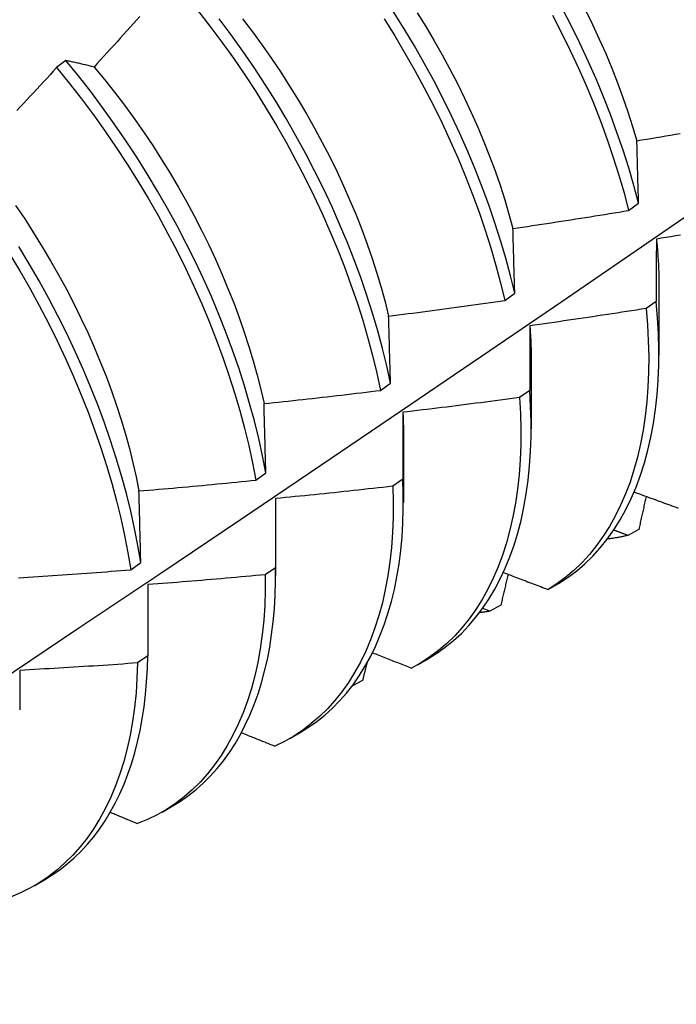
# Model space of a CAD drawing. Header units: inches. Extents: x 18 to 430, y 47 to 208.
# Tile 84 of 112: x 389.286 to 389.465, y 167.104 to 167.372. Entities that reach past the tile are written whole.
import ezdxf

# ---------------------------------------------------------------- set-up
doc = ezdxf.new("R2010")
doc.units = ezdxf.units.IN
doc.header["$MEASUREMENT"] = 0
doc.layers.add('Visible Edges(ANSI)', color=7, linetype='Continuous', lineweight=25)

msp = doc.modelspace()

# ---------------------------------------------------------------- linework, layer by layer
at = {"layer": 'Visible Edges(ANSI)'}
for p, q in [((389.29886, 167.36109), (389.29633, 167.35917)), ((389.45212, 167.32033), (389.45481, 167.32229)), ((389.4184, 167.29582), (389.4211, 167.29778)), ((389.46038, 167.2994), (389.46035, 167.28094)), ((389.45961, 167.29555), (389.45686, 167.29361)), ((389.42558, 167.27936), (389.42556, 167.2609)), ((389.38455, 167.27136), (389.38727, 167.27331)), ((389.42517, 167.27134), (389.42241, 167.2694)), ((389.39078, 167.25932), (389.39076, 167.24086)), ((389.3506, 167.24693), (389.35332, 167.24888)), ((389.39062, 167.24718), (389.38785, 167.24525)), ((389.35598, 167.23928), (389.35596, 167.22083)), ((389.45487, 167.23353), (389.45187, 167.23188)), ((389.31652, 167.22254), (389.31925, 167.22449)), ((389.35594, 167.2231), (389.35316, 167.22118)), ((389.32118, 167.2185), (389.32115, 167.19909)), ((389.43021, 167.21717), (389.43318, 167.21889)), ((389.41428, 167.21126), (389.41236, 167.21202)), ((389.41729, 167.2129), (389.41428, 167.21126)), ((389.32115, 167.19909), (389.31836, 167.19717)), ((389.39464, 167.19668), (389.39742, 167.19828)), ((389.37965, 167.19243), (389.37674, 167.19085)), ((389.35984, 167.17664), (389.36262, 167.17824)), ((389.32504, 167.1566), (389.32782, 167.1582)), ((389.29024, 167.13656), (389.29302, 167.13816))]:
    msp.add_line(p, q, dxfattribs=at)
at = {"layer": 'Visible Edges(ANSI)', "flags": 128}
for points in [[(389.33474, 167.37478), (389.33807, 167.3705), (389.34131, 167.36615), (389.34448, 167.36172), (389.34756, 167.35723), (389.35054, 167.35267), (389.35343, 167.34805), (389.35622, 167.34339), (389.35892, 167.33868), (389.36151, 167.33393), (389.36399, 167.32914), (389.36636, 167.32433), (389.36862, 167.3195), (389.37076, 167.31465), (389.37279, 167.3098), (389.3747, 167.30494), (389.37649, 167.30008), (389.37815, 167.29524), (389.37969, 167.29041), (389.3811, 167.2856), (389.38238, 167.28081), (389.38353, 167.27607), (389.38455, 167.27136)], [(389.45481, 167.32229), (389.45354, 167.32707), (389.45213, 167.33188), (389.4506, 167.33671), (389.44894, 167.34156), (389.44716, 167.34641), (389.44526, 167.35127), (389.44324, 167.35613), (389.4411, 167.36097), (389.43884, 167.3658), (389.43647, 167.37062), (389.434, 167.3754)], [(389.44035, 167.37483), (389.44228, 167.37089), (389.44412, 167.36694), (389.44586, 167.36298), (389.44752, 167.35901), (389.44908, 167.35505), (389.45054, 167.35108), (389.45191, 167.34713), (389.45318, 167.34319), (389.45435, 167.33927)], [(389.31902, 167.37313), (389.31813, 167.37214), (389.31724, 167.37115), (389.31635, 167.37016), (389.31546, 167.36917), (389.31457, 167.36819), (389.31368, 167.3672), (389.31279, 167.36622), (389.31189, 167.36523), (389.311, 167.36425), (389.3101, 167.36327), (389.30921, 167.36228), (389.30831, 167.3613), (389.30741, 167.36032), (389.30652, 167.35934)], [(389.38727, 167.27331), (389.38623, 167.27802), (389.38507, 167.28278), (389.38378, 167.28756), (389.38236, 167.29237), (389.38081, 167.29721), (389.37914, 167.30205), (389.37734, 167.30691), (389.37543, 167.31177), (389.37339, 167.31662), (389.37124, 167.32147), (389.36897, 167.3263), (389.36659, 167.33111), (389.3641, 167.33589), (389.3615, 167.34064), (389.3588, 167.34534), (389.356, 167.35001), (389.3531, 167.35462), (389.35011, 167.35917), (389.34703, 167.36366), (389.34386, 167.36808), (389.3406, 167.37243)], [(389.34695, 167.37243), (389.34965, 167.36888), (389.35229, 167.36528), (389.35485, 167.36163), (389.35735, 167.35792), (389.35977, 167.35417), (389.36212, 167.35038), (389.36439, 167.34656), (389.36658, 167.34269), (389.36869, 167.33881), (389.37071, 167.33489), (389.37264, 167.33096), (389.37448, 167.32701), (389.37622, 167.32305), (389.37788, 167.31909), (389.37944, 167.31512), (389.3809, 167.31116), (389.38227, 167.30721), (389.38354, 167.30327), (389.38471, 167.29934), (389.38578, 167.29544), (389.38675, 167.29156)], [(389.38551, 167.37243), (389.3884, 167.36782), (389.39119, 167.36315), (389.39387, 167.35843), (389.39645, 167.35368), (389.39893, 167.3489), (389.4013, 167.34409), (389.40355, 167.33925), (389.40569, 167.33441), (389.40771, 167.32955), (389.40961, 167.32469), (389.41139, 167.31984), (389.41304, 167.31499), (389.41457, 167.31016), (389.41598, 167.30535), (389.41725, 167.30057), (389.4184, 167.29582)], [(389.4211, 167.29778), (389.41994, 167.30253), (389.41866, 167.30732), (389.41725, 167.31213), (389.41571, 167.31696), (389.41404, 167.3218), (389.41225, 167.32666), (389.41034, 167.33152), (389.40831, 167.33637), (389.40617, 167.34122), (389.40391, 167.34605), (389.40153, 167.35086), (389.39905, 167.35564), (389.39646, 167.36039), (389.39376, 167.3651), (389.39097, 167.36977), (389.38808, 167.37438)], [(389.39456, 167.37413), (389.3969, 167.37034), (389.39917, 167.3665), (389.40135, 167.36264), (389.40346, 167.35875), (389.40548, 167.35483), (389.40742, 167.3509), (389.40926, 167.34695), (389.41102, 167.34299), (389.41268, 167.33903), (389.41425, 167.33506), (389.41572, 167.33111), (389.41709, 167.32716), (389.41836, 167.32322), (389.41953, 167.3193), (389.4206, 167.3154)], [(389.4314, 167.37344), (389.43387, 167.36865), (389.43623, 167.36384), (389.43848, 167.35901), (389.44061, 167.35416), (389.44262, 167.3493), (389.44452, 167.34444), (389.44629, 167.33959), (389.44794, 167.33474), (389.44946, 167.32991), (389.45085, 167.32511), (389.45212, 167.32033)], [(389.29633, 167.35917), (389.29543, 167.3582), (389.29453, 167.35722), (389.29363, 167.35625), (389.29272, 167.35527), (389.29182, 167.3543), (389.29091, 167.35333), (389.29001, 167.35236), (389.2891, 167.35138), (389.28819, 167.35041), (389.28728, 167.34944), (389.28638, 167.34848), (389.28547, 167.34751)], [(389.29633, 167.35917), (389.29974, 167.35499), (389.30307, 167.35072), (389.30633, 167.34637), (389.30949, 167.34195), (389.31258, 167.33746), (389.31557, 167.3329), (389.31846, 167.32829), (389.32126, 167.32363), (389.32396, 167.31892), (389.32656, 167.31417), (389.32904, 167.30939), (389.33142, 167.30458), (389.33369, 167.29975), (389.33584, 167.2949), (389.33788, 167.29005), (389.33979, 167.28519), (389.34159, 167.28033), (389.34326, 167.27549), (389.3448, 167.27065), (389.34622, 167.26584), (389.34751, 167.26106), (389.34867, 167.25631), (389.3497, 167.25159), (389.3506, 167.24693)], [(389.30652, 167.35934), (389.30619, 167.35943), (389.30586, 167.35951), (389.30554, 167.35959), (389.30521, 167.35967), (389.30489, 167.35975), (389.30456, 167.35983), (389.30424, 167.35991), (389.30392, 167.35998), (389.30359, 167.36006), (389.30327, 167.36013), (389.30295, 167.36021), (389.30263, 167.36028), (389.30231, 167.36035), (389.302, 167.36043), (389.30168, 167.3605), (389.30136, 167.36057), (389.30105, 167.36063), (389.30073, 167.3607), (389.30042, 167.36077), (389.3001, 167.36083), (389.29979, 167.3609), (389.29948, 167.36096), (389.29917, 167.36103), (389.29886, 167.36109)], [(389.35332, 167.24888), (389.35241, 167.25355), (389.35137, 167.25827), (389.3502, 167.26302), (389.3489, 167.26781), (389.34747, 167.27262), (389.34592, 167.27745), (389.34424, 167.2823), (389.34244, 167.28716), (389.34051, 167.29202), (389.33847, 167.29687), (389.33631, 167.30172), (389.33403, 167.30655), (389.33165, 167.31135), (389.32915, 167.31613), (389.32655, 167.32088), (389.32384, 167.32558), (389.32103, 167.33024), (389.31813, 167.33485), (389.31513, 167.3394), (389.31204, 167.34389), (389.30887, 167.3483), (389.30561, 167.35265), (389.30227, 167.35691), (389.29886, 167.36109)], [(389.30652, 167.35934), (389.30934, 167.35593), (389.3121, 167.35246), (389.3148, 167.34892), (389.31743, 167.34532), (389.32, 167.34167), (389.32249, 167.33797), (389.32491, 167.33422), (389.32725, 167.33043), (389.32951, 167.3266), (389.33169, 167.32273), (389.33379, 167.31884), (389.33581, 167.31492), (389.33774, 167.31099), (389.33958, 167.30704), (389.34134, 167.30308), (389.343, 167.29911), (389.34457, 167.29514), (389.34604, 167.29118), (389.34742, 167.28723), (389.3487, 167.28329), (389.34988, 167.27937), (389.35096, 167.27546), (389.35194, 167.27159), (389.35281, 167.26775)], [(389.45435, 167.33927), (389.45566, 167.33949), (389.45697, 167.33971), (389.45828, 167.33993), (389.45959, 167.34016), (389.4609, 167.34038), (389.46221, 167.34061), (389.46352, 167.34084), (389.46483, 167.34106), (389.46614, 167.34129)], [(389.45481, 167.32229), (389.45479, 167.32301), (389.45478, 167.32373), (389.45476, 167.32444), (389.45474, 167.32516), (389.45472, 167.32587), (389.4547, 167.32659), (389.45468, 167.3273), (389.45466, 167.32801), (389.45464, 167.32873), (389.45462, 167.32944), (389.4546, 167.33014), (389.45458, 167.33085), (389.45456, 167.33156), (389.45454, 167.33227), (389.45453, 167.33297), (389.45451, 167.33367), (389.45449, 167.33438), (389.45447, 167.33508), (389.45445, 167.33578), (389.45443, 167.33648), (389.45441, 167.33718), (389.45439, 167.33788), (389.45437, 167.33857), (389.45435, 167.33927)], [(389.14714, 167.10428), (389.16944, 167.11882), (389.19169, 167.13339), (389.21391, 167.14799), (389.23609, 167.16263), (389.25823, 167.17729), (389.28032, 167.19198), (389.30238, 167.2067), (389.3244, 167.22145), (389.34638, 167.23622), (389.36831, 167.25102), (389.39021, 167.26585), (389.41207, 167.28069), (389.43388, 167.29556), (389.45566, 167.31045), (389.47739, 167.32537)], [(389.28514, 167.32169), (389.28764, 167.31799), (389.29006, 167.31423), (389.29241, 167.31044), (389.29468, 167.30661), (389.29687, 167.30275), (389.29898, 167.29886), (389.30101, 167.29495), (389.30295, 167.29101), (389.3048, 167.28707), (389.30656, 167.28311), (389.30822, 167.27915), (389.30979, 167.27518), (389.31127, 167.27122), (389.31264, 167.26727), (389.31391, 167.26333), (389.31508, 167.25941), (389.31615, 167.25551), (389.31712, 167.25163), (389.31799, 167.24779), (389.31876, 167.24397)], [(389.4206, 167.3154), (389.42192, 167.3156), (389.42323, 167.31579), (389.42455, 167.31598), (389.42586, 167.31618), (389.42718, 167.31638), (389.42849, 167.31658), (389.42981, 167.31678), (389.43112, 167.31698), (389.43244, 167.31718), (389.43375, 167.31738), (389.43506, 167.31758), (389.43638, 167.31779), (389.43769, 167.31799), (389.439, 167.3182), (389.44032, 167.31841), (389.44163, 167.31862), (389.44294, 167.31883), (389.44425, 167.31904), (389.44556, 167.31925), (389.44688, 167.31946), (389.44819, 167.31968), (389.4495, 167.31989), (389.45081, 167.32011), (389.45212, 167.32033)], [(389.4211, 167.29778), (389.42108, 167.29853), (389.42106, 167.29927), (389.42104, 167.30002), (389.42102, 167.30076), (389.421, 167.3015), (389.42098, 167.30224), (389.42095, 167.30298), (389.42093, 167.30372), (389.42091, 167.30446), (389.42089, 167.3052), (389.42087, 167.30593), (389.42085, 167.30667), (389.42083, 167.3074), (389.42081, 167.30813), (389.42079, 167.30886), (389.42077, 167.30959), (389.42075, 167.31032), (389.42073, 167.31105), (389.42071, 167.31178), (389.42069, 167.31251), (389.42066, 167.31323), (389.42064, 167.31396), (389.42062, 167.31468), (389.4206, 167.3154)], [(389.46625, 167.31359), (389.46493, 167.31337), (389.46362, 167.31316), (389.4623, 167.31294), (389.46099, 167.31273), (389.45967, 167.31252)], [(389.31925, 167.22449), (389.31847, 167.22912), (389.31755, 167.23379), (389.31651, 167.23851), (389.31533, 167.24326), (389.31402, 167.24805), (389.31259, 167.25287), (389.31102, 167.2577), (389.30934, 167.26255), (389.30753, 167.26741), (389.30559, 167.27227), (389.30354, 167.27712), (389.30138, 167.28196), (389.2991, 167.28679), (389.2967, 167.2916), (389.2942, 167.29638), (389.29159, 167.30112), (389.28888, 167.30582), (389.28607, 167.31048)], [(389.45967, 167.31252), (389.45967, 167.31182), (389.45966, 167.31113), (389.45966, 167.31043), (389.45966, 167.30973), (389.45965, 167.30903), (389.45965, 167.30833), (389.45965, 167.30763), (389.45964, 167.30693), (389.45964, 167.30623), (389.45964, 167.30552), (389.45964, 167.30482), (389.45963, 167.30411), (389.45963, 167.3034), (389.45963, 167.30269), (389.45963, 167.30198), (389.45962, 167.30127), (389.45962, 167.30056), (389.45962, 167.29985), (389.45962, 167.29914), (389.45962, 167.29842), (389.45962, 167.29771), (389.45961, 167.29699), (389.45961, 167.29627), (389.45961, 167.29555)], [(389.45967, 167.31252), (389.45973, 167.31196), (389.45979, 167.3114), (389.45984, 167.31084), (389.45989, 167.31028), (389.45994, 167.30972), (389.45998, 167.30917), (389.46003, 167.30861), (389.46007, 167.30806), (389.4601, 167.30751), (389.46014, 167.30696), (389.46017, 167.30641), (389.4602, 167.30586), (389.46023, 167.30532), (389.46025, 167.30477), (389.46028, 167.30423), (389.4603, 167.30369), (389.46031, 167.30315), (389.46033, 167.30261), (389.46034, 167.30207), (389.46035, 167.30154), (389.46036, 167.301), (389.46036, 167.30047), (389.46037, 167.29994), (389.46037, 167.29941)], [(389.2835, 167.30852), (389.2863, 167.30386), (389.28901, 167.29916), (389.29161, 167.29441), (389.2941, 167.28963), (389.29649, 167.28483), (389.29876, 167.28), (389.30092, 167.27515), (389.30296, 167.2703), (389.30488, 167.26544), (389.30668, 167.26058), (389.30836, 167.25573), (389.30991, 167.2509), (389.31134, 167.24609), (389.31264, 167.2413), (389.31381, 167.23655), (389.31484, 167.23183), (389.31575, 167.22716), (389.31652, 167.22254)], [(389.38675, 167.29156), (389.38807, 167.29173), (389.38939, 167.29189), (389.39071, 167.29206), (389.39203, 167.29223), (389.39335, 167.2924), (389.39467, 167.29257), (389.39599, 167.29274), (389.39731, 167.29292), (389.39863, 167.29309), (389.39995, 167.29326), (389.40127, 167.29344), (389.40259, 167.29362), (389.40391, 167.2938), (389.40522, 167.29397), (389.40654, 167.29415), (389.40786, 167.29434), (389.40918, 167.29452), (389.4105, 167.2947), (389.41181, 167.29489), (389.41313, 167.29507), (389.41445, 167.29526), (389.41576, 167.29545), (389.41708, 167.29563), (389.4184, 167.29582)], [(389.43318, 167.21889), (389.43563, 167.22049), (389.43797, 167.22226), (389.44022, 167.22418), (389.44236, 167.22627), (389.44439, 167.2285), (389.44631, 167.23089), (389.44811, 167.23343), (389.4498, 167.23611), (389.45138, 167.23894), (389.45283, 167.2419), (389.45415, 167.245), (389.45536, 167.24823), (389.45643, 167.25159), (389.45738, 167.25507), (389.4582, 167.25866), (389.45889, 167.26237), (389.45945, 167.26619), (389.45987, 167.27012), (389.46017, 167.27414), (389.46032, 167.27825), (389.46035, 167.28246), (389.46024, 167.28675), (389.45999, 167.29111), (389.45961, 167.29555)], [(389.38727, 167.27331), (389.38725, 167.27408), (389.38722, 167.27485), (389.3872, 167.27562), (389.38718, 167.27639), (389.38716, 167.27716), (389.38714, 167.27793), (389.38712, 167.27869), (389.3871, 167.27946), (389.38708, 167.28022), (389.38706, 167.28099), (389.38703, 167.28175), (389.38701, 167.28251), (389.38699, 167.28327), (389.38697, 167.28403), (389.38695, 167.28479), (389.38693, 167.28554), (389.38691, 167.2863), (389.38688, 167.28705), (389.38686, 167.28781), (389.38684, 167.28856), (389.38682, 167.28931), (389.3868, 167.29006), (389.38677, 167.29081), (389.38675, 167.29156)], [(389.45686, 167.29361), (389.45554, 167.29341), (389.45423, 167.2932), (389.45291, 167.29299), (389.45159, 167.29279), (389.45027, 167.29259), (389.44896, 167.29238), (389.44764, 167.29218), (389.44632, 167.29198), (389.445, 167.29178), (389.44368, 167.29159), (389.44236, 167.29139), (389.44105, 167.29119), (389.43973, 167.291), (389.43841, 167.2908), (389.43709, 167.29061), (389.43577, 167.29042), (389.43445, 167.29023), (389.43313, 167.29004), (389.43181, 167.28985), (389.43049, 167.28967), (389.42916, 167.28948), (389.42784, 167.2893), (389.42652, 167.28911), (389.4252, 167.28893)], [(389.45686, 167.29361), (389.45723, 167.28918), (389.45747, 167.28482), (389.45757, 167.28054), (389.45753, 167.27634), (389.45736, 167.27223), (389.45706, 167.26821), (389.45663, 167.2643), (389.45606, 167.26049), (389.45536, 167.25679), (389.45453, 167.2532), (389.45357, 167.24973), (389.45249, 167.24638), (389.45127, 167.24316), (389.44994, 167.24007), (389.44848, 167.23712), (389.4469, 167.2343), (389.4452, 167.23163), (389.44338, 167.22911), (389.44146, 167.22673), (389.43942, 167.2245), (389.43727, 167.22243), (389.43502, 167.22052), (389.43266, 167.21876), (389.43021, 167.21717)], [(389.4252, 167.28893), (389.4252, 167.28821), (389.4252, 167.28749), (389.42519, 167.28676), (389.42519, 167.28604), (389.42519, 167.28531), (389.42519, 167.28459), (389.42519, 167.28386), (389.42519, 167.28313), (389.42519, 167.2824), (389.42518, 167.28167), (389.42518, 167.28094), (389.42518, 167.28021), (389.42518, 167.27947), (389.42518, 167.27874), (389.42518, 167.278), (389.42518, 167.27727), (389.42518, 167.27653), (389.42518, 167.27579), (389.42518, 167.27505), (389.42518, 167.27431), (389.42517, 167.27357), (389.42517, 167.27283), (389.42517, 167.27208), (389.42517, 167.27134)], [(389.4252, 167.28893), (389.42523, 167.28852), (389.42526, 167.28811), (389.42529, 167.28771), (389.42532, 167.2873), (389.42534, 167.2869), (389.42537, 167.28649), (389.42539, 167.28609), (389.42541, 167.28569), (389.42544, 167.28529), (389.42545, 167.28488), (389.42547, 167.28448), (389.42549, 167.28408), (389.4255, 167.28369), (389.42552, 167.28329), (389.42553, 167.28289), (389.42554, 167.2825), (389.42555, 167.2821), (389.42556, 167.28171), (389.42557, 167.28131), (389.42557, 167.28092), (389.42558, 167.28053), (389.42558, 167.28014), (389.42558, 167.27974), (389.42558, 167.27936)], [(389.35281, 167.26775), (389.35413, 167.26789), (389.35545, 167.26803), (389.35678, 167.26817), (389.3581, 167.26831), (389.35943, 167.26845), (389.36075, 167.2686), (389.36207, 167.26874), (389.3634, 167.26889), (389.36472, 167.26903), (389.36604, 167.26918), (389.36737, 167.26933), (389.36869, 167.26948), (389.37001, 167.26963), (389.37134, 167.26978), (389.37266, 167.26993), (389.37398, 167.27009), (389.3753, 167.27024), (389.37663, 167.2704), (389.37795, 167.27056), (389.37927, 167.27071), (389.38059, 167.27087), (389.38191, 167.27103), (389.38323, 167.27119), (389.38455, 167.27136)], [(389.39742, 167.19828), (389.39985, 167.19979), (389.40218, 167.20144), (389.40442, 167.20326), (389.40656, 167.20522), (389.40859, 167.20733), (389.41052, 167.20959), (389.41235, 167.21199), (389.41406, 167.21453), (389.41566, 167.21721), (389.41715, 167.22003), (389.41852, 167.22297), (389.41978, 167.22604), (389.42091, 167.22924), (389.42193, 167.23255), (389.42282, 167.23598), (389.42359, 167.23953), (389.42423, 167.24317), (389.42475, 167.24693), (389.42514, 167.25078), (389.4254, 167.25472), (389.42554, 167.25875), (389.42554, 167.26287), (389.42542, 167.26707), (389.42517, 167.27134)], [(389.35332, 167.24888), (389.3533, 167.24968), (389.35328, 167.25047), (389.35326, 167.25127), (389.35324, 167.25206), (389.35321, 167.25286), (389.35319, 167.25365), (389.35317, 167.25444), (389.35315, 167.25523), (389.35313, 167.25602), (389.35311, 167.25681), (389.35309, 167.2576), (389.35307, 167.25839), (389.35305, 167.25917), (389.35302, 167.25996), (389.353, 167.26074), (389.35298, 167.26152), (389.35296, 167.26231), (389.35294, 167.26309), (389.35292, 167.26387), (389.35289, 167.26465), (389.35287, 167.26542), (389.35285, 167.2662), (389.35283, 167.26698), (389.35281, 167.26775)], [(389.42241, 167.2694), (389.42109, 167.26922), (389.41977, 167.26904), (389.41845, 167.26887), (389.41712, 167.26869), (389.4158, 167.26852), (389.41448, 167.26834), (389.41315, 167.26817), (389.41183, 167.268), (389.41051, 167.26783), (389.40918, 167.26766), (389.40786, 167.26749), (389.40653, 167.26732), (389.40521, 167.26715), (389.40389, 167.26699), (389.40256, 167.26682), (389.40124, 167.26666), (389.39991, 167.2665), (389.39858, 167.26634), (389.39726, 167.26618), (389.39593, 167.26602), (389.39461, 167.26586), (389.39328, 167.2657), (389.39196, 167.26555), (389.39063, 167.26539)], [(389.42241, 167.2694), (389.42266, 167.26504), (389.42277, 167.26075), (389.42274, 167.25655), (389.42258, 167.25243), (389.42229, 167.24841), (389.42186, 167.24449), (389.4213, 167.24067), (389.42061, 167.23696), (389.41979, 167.23337), (389.41884, 167.22989), (389.41776, 167.22654), (389.41655, 167.22331), (389.41522, 167.22021), (389.41377, 167.21725), (389.4122, 167.21443), (389.4105, 167.21175), (389.4087, 167.20921), (389.40678, 167.20682), (389.40474, 167.20459), (389.4026, 167.20251), (389.40035, 167.20059), (389.39801, 167.19882), (389.39556, 167.19722), (389.39301, 167.19579)], [(389.39063, 167.26539), (389.39063, 167.26465), (389.39063, 167.2639), (389.39063, 167.26315), (389.39063, 167.2624), (389.39062, 167.26165), (389.39062, 167.2609), (389.39062, 167.26014), (389.39062, 167.25939), (389.39062, 167.25863), (389.39062, 167.25788), (389.39062, 167.25712), (389.39062, 167.25636), (389.39062, 167.2556), (389.39062, 167.25484), (389.39062, 167.25408), (389.39062, 167.25332), (389.39062, 167.25255), (389.39062, 167.25179), (389.39062, 167.25102), (389.39062, 167.25026), (389.39062, 167.24949), (389.39062, 167.24872), (389.39062, 167.24795), (389.39062, 167.24718)], [(389.39063, 167.26539), (389.39064, 167.26514), (389.39065, 167.26488), (389.39067, 167.26463), (389.39068, 167.26437), (389.39069, 167.26411), (389.3907, 167.26386), (389.39071, 167.2636), (389.39072, 167.26335), (389.39072, 167.2631), (389.39073, 167.26284), (389.39074, 167.26259), (389.39075, 167.26234), (389.39075, 167.26208), (389.39076, 167.26183), (389.39076, 167.26158), (389.39077, 167.26133), (389.39077, 167.26108), (389.39077, 167.26082), (389.39078, 167.26057), (389.39078, 167.26032), (389.39078, 167.26007), (389.39078, 167.25982), (389.39078, 167.25957), (389.39078, 167.25933)], [(389.31876, 167.24397), (389.32009, 167.24409), (389.32141, 167.2442), (389.32274, 167.24431), (389.32407, 167.24443), (389.3254, 167.24454), (389.32672, 167.24466), (389.32805, 167.24477), (389.32938, 167.24489), (389.33071, 167.24501), (389.33203, 167.24513), (389.33336, 167.24525), (389.33469, 167.24538), (389.33601, 167.2455), (389.33734, 167.24563), (389.33867, 167.24575), (389.33999, 167.24588), (389.34132, 167.246), (389.34264, 167.24613), (389.34397, 167.24626), (389.3453, 167.24639), (389.34662, 167.24653), (389.34795, 167.24666), (389.34927, 167.24679), (389.3506, 167.24693)], [(389.36262, 167.17824), (389.36495, 167.17968), (389.3672, 167.18127), (389.36936, 167.18299), (389.37142, 167.18485), (389.37339, 167.18686), (389.37527, 167.18899), (389.37705, 167.19126), (389.37872, 167.19366), (389.3803, 167.19619), (389.38177, 167.19884), (389.38313, 167.20162), (389.38439, 167.20451), (389.38554, 167.20752), (389.38657, 167.21064), (389.3875, 167.21387), (389.38831, 167.2172), (389.389, 167.22063), (389.38959, 167.22417), (389.39005, 167.22779), (389.3904, 167.23151), (389.39063, 167.23531), (389.39075, 167.23919), (389.39074, 167.24315), (389.39062, 167.24718)], [(389.31925, 167.22449), (389.31923, 167.22531), (389.31921, 167.22614), (389.31919, 167.22696), (389.31917, 167.22778), (389.31915, 167.2286), (389.31913, 167.22941), (389.31911, 167.23023), (389.31909, 167.23105), (389.31907, 167.23186), (389.31905, 167.23268), (389.31903, 167.23349), (389.31901, 167.2343), (389.31899, 167.23511), (389.31897, 167.23592), (389.31895, 167.23673), (389.31893, 167.23754), (389.31891, 167.23835), (389.31889, 167.23916), (389.31887, 167.23996), (389.31884, 167.24077), (389.31882, 167.24157), (389.3188, 167.24237), (389.31878, 167.24317), (389.31876, 167.24397)], [(389.38785, 167.24525), (389.38796, 167.24096), (389.38795, 167.23675), (389.38779, 167.23263), (389.38751, 167.22861), (389.38709, 167.22468), (389.38654, 167.22086), (389.38585, 167.21714), (389.38504, 167.21354), (389.3841, 167.21006), (389.38303, 167.20669), (389.38183, 167.20346), (389.38051, 167.20035), (389.37906, 167.19738), (389.37749, 167.19455), (389.37581, 167.19186), (389.37401, 167.18932), (389.37209, 167.18692), (389.37007, 167.18468), (389.36793, 167.18259), (389.36569, 167.18066), (389.36335, 167.17889), (389.36091, 167.17728), (389.35837, 167.17583), (389.35573, 167.17455)], [(389.38785, 167.24525), (389.38652, 167.2451), (389.38519, 167.24495), (389.38387, 167.2448), (389.38254, 167.24465), (389.38121, 167.24451), (389.37988, 167.24436), (389.37856, 167.24422), (389.37723, 167.24407), (389.3759, 167.24393), (389.37457, 167.24379), (389.37324, 167.24365), (389.37191, 167.24351), (389.37058, 167.24337), (389.36925, 167.24323), (389.36793, 167.2431), (389.3666, 167.24296), (389.36527, 167.24283), (389.36394, 167.24269), (389.36261, 167.24256), (389.36128, 167.24243), (389.35995, 167.2423), (389.35862, 167.24217), (389.35729, 167.24204), (389.35596, 167.24192)], [(389.45362, 167.24371), (389.45419, 167.2435), (389.45476, 167.24329), (389.45533, 167.24308), (389.4559, 167.24287), (389.45647, 167.24266), (389.45704, 167.24245), (389.45761, 167.24224), (389.45818, 167.24203), (389.45875, 167.24182), (389.45932, 167.24162), (389.45989, 167.24141), (389.46046, 167.2412), (389.46103, 167.24099), (389.4616, 167.24078), (389.46217, 167.24057), (389.46274, 167.24037), (389.46331, 167.24016), (389.46389, 167.23995), (389.46446, 167.23974), (389.46503, 167.23953), (389.4656, 167.23933)], [(389.35596, 167.24192), (389.35595, 167.24114), (389.35595, 167.24037), (389.35595, 167.2396), (389.35595, 167.23882), (389.35595, 167.23804), (389.35595, 167.23727), (389.35595, 167.23649), (389.35595, 167.23571), (389.35595, 167.23493), (389.35595, 167.23414), (389.35595, 167.23336), (389.35595, 167.23258), (389.35595, 167.23179), (389.35595, 167.23101), (389.35595, 167.23022), (389.35595, 167.22943), (389.35594, 167.22865), (389.35594, 167.22786), (389.35594, 167.22707), (389.35594, 167.22627), (389.35594, 167.22548), (389.35594, 167.22469), (389.35594, 167.22389), (389.35594, 167.2231)], [(389.35596, 167.24192), (389.35596, 167.24181), (389.35596, 167.2417), (389.35596, 167.24159), (389.35596, 167.24148), (389.35597, 167.24137), (389.35597, 167.24126), (389.35597, 167.24114), (389.35597, 167.24103), (389.35597, 167.24092), (389.35597, 167.24081), (389.35598, 167.2407), (389.35598, 167.24059), (389.35598, 167.24048), (389.35598, 167.24037), (389.35598, 167.24027), (389.35598, 167.24016), (389.35598, 167.24005), (389.35598, 167.23994), (389.35598, 167.23983), (389.35598, 167.23972), (389.35598, 167.23961), (389.35598, 167.2395), (389.35598, 167.23939), (389.35598, 167.23928)], [(389.45687, 167.24251), (389.45679, 167.24214), (389.4567, 167.24176), (389.45662, 167.24139), (389.45654, 167.24102), (389.45646, 167.24064), (389.45637, 167.24027), (389.45629, 167.23989), (389.45621, 167.23952), (389.45612, 167.23915), (389.45604, 167.23877), (389.45596, 167.2384), (389.45588, 167.23802), (389.45579, 167.23765), (389.45571, 167.23728), (389.45563, 167.2369), (389.45554, 167.23653), (389.45546, 167.23615), (389.45538, 167.23578), (389.45529, 167.23541), (389.45521, 167.23503), (389.45512, 167.23466), (389.45504, 167.23428), (389.45496, 167.23391), (389.45487, 167.23353)], [(389.45187, 167.23188), (389.45171, 167.23194), (389.45155, 167.232), (389.45139, 167.23206), (389.45123, 167.23212), (389.45107, 167.23218), (389.45091, 167.23224), (389.45075, 167.2323), (389.4506, 167.23236), (389.45044, 167.23242), (389.45028, 167.23248), (389.45012, 167.23254), (389.44996, 167.2326), (389.4498, 167.23267), (389.44964, 167.23273), (389.44948, 167.23279), (389.44932, 167.23285), (389.44916, 167.23291), (389.449, 167.23297), (389.44884, 167.23303), (389.44869, 167.23309), (389.44853, 167.23315), (389.44837, 167.23321), (389.44821, 167.23327), (389.44805, 167.23333)], [(389.45187, 167.23188), (389.45164, 167.23182), (389.45142, 167.23177), (389.45119, 167.23172), (389.45096, 167.23167), (389.45073, 167.23162), (389.4505, 167.23157), (389.45027, 167.23153), (389.45004, 167.23148), (389.44981, 167.23143), (389.44958, 167.23139), (389.44935, 167.23135), (389.44912, 167.23131), (389.44889, 167.23126), (389.44865, 167.23122), (389.44842, 167.23119), (389.44819, 167.23115), (389.44795, 167.23111), (389.44772, 167.23108), (389.44748, 167.23104), (389.44725, 167.23101), (389.44701, 167.23097), (389.44677, 167.23094), (389.44654, 167.23091), (389.4463, 167.23088)], [(389.28594, 167.22032), (389.28727, 167.22041), (389.2886, 167.22049), (389.28993, 167.22058), (389.29126, 167.22067), (389.29259, 167.22076), (389.29392, 167.22085), (389.29525, 167.22094), (389.29658, 167.22103), (389.29791, 167.22113), (389.29924, 167.22122), (389.30057, 167.22132), (389.3019, 167.22141), (389.30323, 167.22151), (389.30456, 167.22161), (389.30589, 167.22171), (389.30722, 167.22181), (389.30855, 167.22191), (389.30988, 167.22201), (389.31121, 167.22212), (389.31254, 167.22222), (389.31386, 167.22233), (389.31519, 167.22244), (389.31652, 167.22254)], [(389.32782, 167.1582), (389.33006, 167.15958), (389.33222, 167.16109), (389.33429, 167.16273), (389.33628, 167.16449), (389.33819, 167.16639), (389.34001, 167.16841), (389.34174, 167.17055), (389.34338, 167.17281), (389.34492, 167.17518), (389.34637, 167.17768), (389.34772, 167.18029), (389.34897, 167.183), (389.35013, 167.18583), (389.35118, 167.18876), (389.35213, 167.19179), (389.35298, 167.19492), (389.35372, 167.19814), (389.35436, 167.20146), (389.35489, 167.20487), (389.35532, 167.20836), (389.35564, 167.21193), (389.35585, 167.21558), (389.35595, 167.2193), (389.35594, 167.2231)], [(389.35316, 167.22118), (389.35315, 167.21696), (389.35301, 167.21284), (389.35273, 167.2088), (389.35232, 167.20487), (389.35178, 167.20104), (389.3511, 167.19732), (389.35029, 167.19371), (389.34936, 167.19022), (389.34829, 167.18685), (389.3471, 167.18361), (389.34579, 167.1805), (389.34435, 167.17752), (389.34279, 167.17468), (389.34111, 167.17198), (389.33932, 167.16943), (389.33741, 167.16702), (389.33539, 167.16477), (389.33326, 167.16267), (389.33103, 167.16073), (389.32869, 167.15895), (389.32625, 167.15733), (389.32372, 167.15587), (389.32109, 167.15458), (389.31838, 167.15346)], [(389.35316, 167.22118), (389.35183, 167.22105), (389.3505, 167.22093), (389.34917, 167.22081), (389.34784, 167.22069), (389.34651, 167.22057), (389.34517, 167.22045), (389.34384, 167.22033), (389.34251, 167.22022), (389.34118, 167.2201), (389.33985, 167.21999), (389.33851, 167.21987), (389.33718, 167.21976), (389.33585, 167.21965), (389.33452, 167.21954), (389.33318, 167.21943), (389.33185, 167.21933), (389.33052, 167.21922), (389.32918, 167.21911), (389.32785, 167.21901), (389.32652, 167.21891), (389.32518, 167.2188), (389.32385, 167.2187), (389.32251, 167.2186), (389.32118, 167.2185)], [(389.41928, 167.2213), (389.41919, 167.22095), (389.41911, 167.2206), (389.41903, 167.22025), (389.41895, 167.2199), (389.41887, 167.21955), (389.41878, 167.2192), (389.4187, 167.21885), (389.41862, 167.2185), (389.41854, 167.21815), (389.41845, 167.2178), (389.41837, 167.21745), (389.41829, 167.2171), (389.41821, 167.21675), (389.41812, 167.2164), (389.41804, 167.21605), (389.41796, 167.2157), (389.41787, 167.21535), (389.41779, 167.215), (389.41771, 167.21465), (389.41763, 167.2143), (389.41754, 167.21395), (389.41746, 167.2136), (389.41738, 167.21325), (389.41729, 167.2129)], [(389.41799, 167.22179), (389.4185, 167.2216), (389.41901, 167.2214), (389.41952, 167.22121), (389.42002, 167.22102), (389.42053, 167.22083), (389.42104, 167.22063), (389.42155, 167.22044), (389.42206, 167.22025), (389.42257, 167.22006), (389.42307, 167.21986), (389.42358, 167.21967), (389.42409, 167.21948), (389.4246, 167.21929), (389.42511, 167.21909), (389.42562, 167.2189), (389.42613, 167.21871), (389.42664, 167.21852), (389.42715, 167.21832), (389.42766, 167.21813), (389.42817, 167.21794), (389.42868, 167.21775), (389.42919, 167.21756), (389.4297, 167.21737), (389.43021, 167.21717)], [(389.41428, 167.21126), (389.41417, 167.21124), (389.41405, 167.21122), (389.41394, 167.2112), (389.41382, 167.21118), (389.41371, 167.21116), (389.41359, 167.21114), (389.41348, 167.21112), (389.41336, 167.2111), (389.41325, 167.21109), (389.41313, 167.21107), (389.41302, 167.21105), (389.4129, 167.21103), (389.41278, 167.21102), (389.41267, 167.211), (389.41255, 167.21098), (389.41244, 167.21097), (389.41232, 167.21095), (389.4122, 167.21093), (389.41209, 167.21092), (389.41197, 167.2109), (389.41185, 167.21089), (389.41174, 167.21087), (389.41162, 167.21086), (389.4115, 167.21084)], [(389.29302, 167.13816), (389.29516, 167.13948), (389.29723, 167.14091), (389.29923, 167.14247), (389.30114, 167.14414), (389.30298, 167.14592), (389.30474, 167.14783), (389.30642, 167.14984), (389.30802, 167.15196), (389.30953, 167.1542), (389.31095, 167.15654), (389.31228, 167.15898), (389.31353, 167.16153), (389.31469, 167.16417), (389.31575, 167.16692), (389.31672, 167.16975), (389.3176, 167.17268), (389.31838, 167.1757), (389.31907, 167.17881), (389.31966, 167.182), (389.32015, 167.18527), (389.32055, 167.18861), (389.32085, 167.19203), (389.32105, 167.19553), (389.32115, 167.19909)], [(389.38234, 167.19996), (389.38278, 167.19978), (389.38323, 167.19961), (389.38367, 167.19944), (389.38411, 167.19926), (389.38456, 167.19909), (389.385, 167.19891), (389.38545, 167.19874), (389.38589, 167.19857), (389.38633, 167.19839), (389.38678, 167.19822), (389.38722, 167.19804), (389.38767, 167.19787), (389.38811, 167.1977), (389.38856, 167.19752), (389.389, 167.19735), (389.38945, 167.19718), (389.38989, 167.197), (389.39034, 167.19683), (389.39078, 167.19665), (389.39123, 167.19648), (389.39167, 167.19631), (389.39212, 167.19613), (389.39257, 167.19596), (389.39301, 167.19579)], [(389.31836, 167.19717), (389.31822, 167.19304), (389.31795, 167.189), (389.31755, 167.18506), (389.31701, 167.18123), (389.31634, 167.1775), (389.31555, 167.17388), (389.31462, 167.17038), (389.31356, 167.16701), (389.31238, 167.16376), (389.31107, 167.16064), (389.30964, 167.15765), (389.30809, 167.1548), (389.30642, 167.1521), (389.30463, 167.14953), (389.30273, 167.14712), (389.30072, 167.14486), (389.29859, 167.14275), (389.29637, 167.1408), (389.29403, 167.13901), (389.2916, 167.13738), (389.28908, 167.13591), (389.28645, 167.13461), (389.28374, 167.13348)], [(389.2863, 167.19516), (389.2863, 167.19433), (389.2863, 167.19351), (389.2863, 167.19269), (389.28629, 167.19186), (389.28629, 167.19103), (389.28629, 167.19021), (389.28629, 167.18938), (389.28628, 167.18855), (389.28628, 167.18772), (389.28628, 167.18689), (389.28627, 167.18606), (389.28627, 167.18522), (389.28627, 167.18439)], [(389.31836, 167.19717), (389.31702, 167.19707), (389.31569, 167.19698), (389.31436, 167.19688), (389.31302, 167.19679), (389.31169, 167.1967), (389.31035, 167.19661), (389.30902, 167.19652), (389.30768, 167.19643), (389.30634, 167.19634), (389.30501, 167.19626), (389.30367, 167.19617), (389.30234, 167.19609), (389.301, 167.196), (389.29967, 167.19592), (389.29833, 167.19584), (389.29699, 167.19576), (389.29566, 167.19568), (389.29432, 167.1956), (389.29299, 167.19553), (389.29165, 167.19545), (389.29031, 167.19537), (389.28898, 167.1953), (389.28764, 167.19523), (389.2863, 167.19516)], [(389.38082, 167.19709), (389.38077, 167.1969), (389.38072, 167.1967), (389.38067, 167.19651), (389.38062, 167.19631), (389.38057, 167.19612), (389.38053, 167.19593), (389.38048, 167.19573), (389.38043, 167.19554), (389.38038, 167.19534), (389.38033, 167.19515), (389.38028, 167.19495), (389.38023, 167.19476), (389.38018, 167.19457), (389.38014, 167.19437), (389.38009, 167.19418), (389.38004, 167.19398), (389.37999, 167.19379), (389.37994, 167.19359), (389.37989, 167.1934), (389.37984, 167.1932), (389.37979, 167.19301), (389.37974, 167.19282), (389.3797, 167.19262), (389.37965, 167.19243)], [(389.34666, 167.17821), (389.34703, 167.17806), (389.34741, 167.1779), (389.34779, 167.17775), (389.34817, 167.1776), (389.34854, 167.17745), (389.34892, 167.17729), (389.3493, 167.17714), (389.34968, 167.17699), (389.35006, 167.17684), (389.35043, 167.17668), (389.35081, 167.17653), (389.35119, 167.17638), (389.35157, 167.17623), (389.35195, 167.17607), (389.35232, 167.17592), (389.3527, 167.17577), (389.35308, 167.17562), (389.35346, 167.17546), (389.35384, 167.17531), (389.35422, 167.17516), (389.3546, 167.17501), (389.35498, 167.17485), (389.35535, 167.1747), (389.35573, 167.17455)], [(389.31095, 167.15654), (389.31126, 167.15642), (389.31157, 167.15629), (389.31188, 167.15616), (389.31219, 167.15603), (389.3125, 167.1559), (389.31281, 167.15577), (389.31311, 167.15564), (389.31342, 167.15551), (389.31373, 167.15539), (389.31404, 167.15526), (389.31435, 167.15513), (389.31466, 167.155), (389.31497, 167.15487), (389.31528, 167.15474), (389.31559, 167.15461), (389.3159, 167.15449), (389.31621, 167.15436), (389.31652, 167.15423), (389.31683, 167.1541), (389.31714, 167.15397), (389.31745, 167.15384), (389.31776, 167.15372), (389.31807, 167.15359), (389.31838, 167.15346)]]:
    msp.add_lwpolyline(points, dxfattribs=at)

doc.saveas('drawing.dxf')
